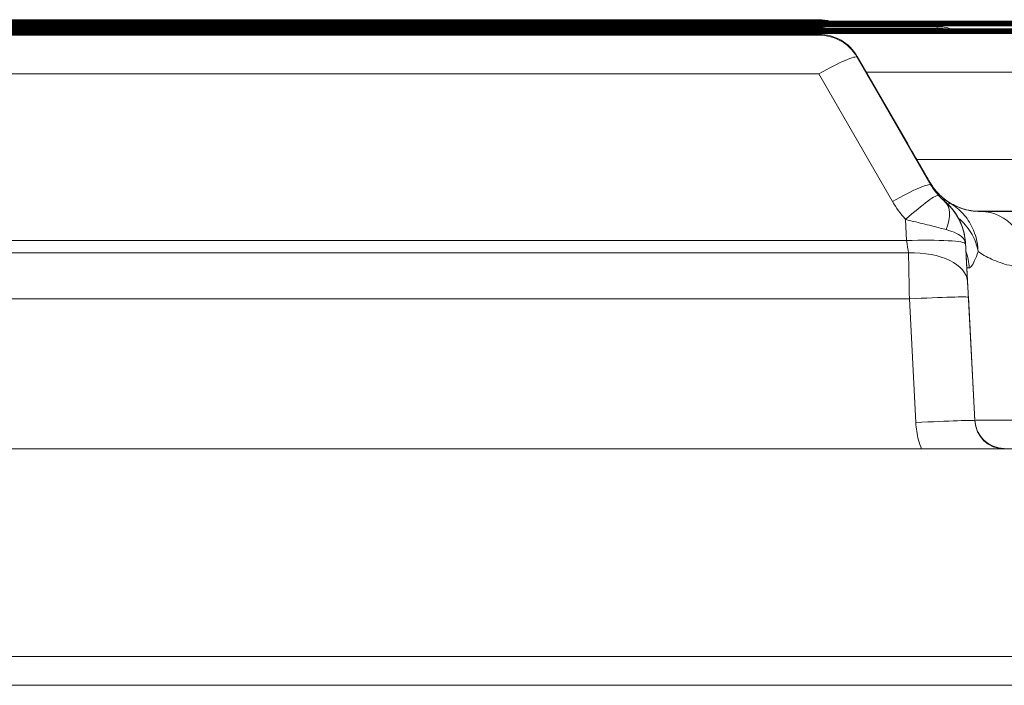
# Model space of a CAD drawing. Header units: inches. Extents: x 1 to 669, y 0 to 417.
# Tile 86 of 256: x 84.599 to 85.222, y 289.863 to 290.284. Entities that reach past the tile are written whole.
import ezdxf

# ---------------------------------------------------------------- set-up
doc = ezdxf.new("R2010")
doc.units = ezdxf.units.IN
doc.header["$LTSCALE"] = 12
doc.header["$MEASUREMENT"] = 0
doc.layers.get('0').update_dxf_attribs({"linetype": 'CONTINUOUS'})
doc.layers.add('X', color=1, linetype='CONTINUOUS')

# ---------------------------------------------------------------- blocks, each defined once
blk = doc.blocks.new('GASTRAIN')
at = {"layer": 'X', "lineweight": 0}
for p, q in [((-41.28418, 308.13956), (-37.76124, 308.13956)), ((-40.88058, 308.14053), (-38.16485, 308.14053)), ((-40.88058, 308.14005), (-38.16485, 308.14005)), ((-41.28418, 308.13907), (-37.76124, 308.13907)), ((-41.28418, 308.13858), (-37.76124, 308.13858)), ((-41.28418, 308.13809), (-37.76124, 308.13809)), ((-41.28418, 308.1376), (-37.76124, 308.1376)), ((-41.28418, 308.13711), (-37.76124, 308.13711)), ((-41.28418, 308.13663), (-37.76124, 308.13663)), ((-41.28418, 308.13467), (-37.76124, 308.13467)), ((-41.28418, 308.13418), (-37.76124, 308.13418)), ((-41.28418, 308.13369), (-37.74506, 308.13369)), ((-41.28418, 308.13321), (-37.76124, 308.13321)), ((-40.95532, 308.13614), (-38.0901, 308.13614)), ((-40.95532, 308.13516), (-38.0901, 308.13516)), ((-40.88058, 308.13565), (-38.16485, 308.13565)), ((-38.16485, 308.13516), (-38.16485, 308.13565)), ((-38.0901, 308.13516), (-38.0901, 308.13614)), ((-38.0901, 308.13467), (-38.0901, 308.13516)), ((-41.28418, 308.13272), (-37.76124, 308.13272)), ((-41.28418, 308.13223), (-37.76124, 308.13223)), ((-41.28418, 308.13174), (-37.76124, 308.13174)), ((-40.88058, 308.13125), (-38.16485, 308.13125)), ((-40.88058, 308.13076), (-38.16485, 308.13076)), ((-38.16485, 308.13076), (-38.16485, 308.13125)), ((-38.14057, 308.11724), (-38.10867, 308.062)), ((-38.10867, 308.06197), (-38.14057, 308.11724)), ((-38.10868, 308.06201), (-38.14057, 308.11724)), ((-38.14057, 308.11675), (-38.10867, 308.06151)), ((-38.09396, 308.03599), (-38.14057, 308.11675)), ((-38.10868, 308.06152), (-38.14057, 308.11675)), ((-38.16485, 308.10633), (-40.88058, 308.10633)), ((-38.16485, 308.10633), (-38.11824, 308.02558)), ((-37.76124, 308.10731), (-38.13484, 308.10731)), ((-37.72934, 308.05205), (-38.10292, 308.05205)), ((-38.09472, 308.03779), (-38.09472, 308.03786)), ((-38.09396, 308.036), (-38.09396, 308.03605)), ((-38.08528, 308.02562), (-38.08528, 308.0257)), ((-38.06623, 308.01948), (-37.8829, 308.01948)), ((-38.06236, 308.01929), (-38.06236, 308.01924)), ((-38.11002, 308.01426), (-38.10932, 308.0008)), ((-40.9361, 308.0008), (-38.10932, 308.0008)), ((-38.07206, 307.99909), (-38.07203, 307.99859)), ((-38.1081, 307.99305), (-40.93732, 307.99305)), ((-38.06618, 307.88715), (-38.07123, 307.98351)), ((-38.07123, 307.98351), (-38.07123, 307.98339)), ((-38.07027, 307.965), (-38.06618, 307.88684)), ((-38.10759, 307.96395), (-40.93783, 307.96395)), ((-38.10759, 307.96395), (-38.1035, 307.88578)), ((-38.06618, 307.88715), (-38.06618, 307.88684)), ((-38.09984, 307.86905), (-40.94553, 307.86905)), ((-38.09984, 307.86906), (-38.09975, 307.86905)), ((-37.84102, 307.86905), (-38.09975, 307.86905)), ((-38.04752, 307.86944), (-38.04752, 307.86913)), ((-37.84102, 307.73777), (-41.2044, 307.73777)), ((-37.84102, 307.71961), (-41.2044, 307.71961))]:
    blk.add_line(p, q, dxfattribs=at)
for centre, start in [((-38.16485, 308.11251), 74.82542), ((-38.16485, 308.11202), 79.28568), ((-38.16485, 308.10762), 79.28568), ((-38.0901, 308.10811), 71.38755), ((-38.0901, 308.10713), 79.28568), ((-38.16485, 308.10322), 30.00689), ((-38.16485, 308.10273), 30.00689)]:
    blk.add_arc(centre, 0.02803, start, 90, dxfattribs=at)
for centre, major_axis, ratio, start_param, end_param in [((-38.16485, 308.10273), (0.02427, 0.01401), 0.11148, 0.001053, 1.506539), ((-38.16485, 308.10322), (0.02427, 0.01401), 0.11148, 0.001053, 0.135529), ((-38.13295, 308.04796), (0.02427, 0.01401), 0.11148, 0.001053, 0.12799), ((-38.05936, 308.05899), (0.06783, -0.00035), 0.991651, -2.616599, -2.408961), ((-38.10335, 308.00419), (0.01804, 0.02145), 0.51539, -1.005865, -0.002071), ((-37.84102, 308.01892), (-0.26752, 0), 0.002092, -1.413603, -0.596427), ((-38.06236, 307.98187), (-0.00012, 0.03737), 0.827346, -1.522161, -0.003726), ((-38.10969, 308.00318), (0.00296, -0.01883), 0.000264, -1.443841, -1.002575), ((-38.1081, 307.97275), (0.03732, 0.00195), 0.542638, 0.000172, 1.54242), ((-37.84102, 307.98351), (-0.2302, 0), 0.002092, -0.114846, 0), ((-38.10759, 307.96305), (0.03732, 0.00196), 0.024053, 0.000108, 1.569536), ((-38.1035, 307.88488), (0.03732, 0.00196), 0.024053, 0.00011, 1.569536), ((-37.84102, 307.88715), (-0.22515, 0), 0.002092, -0.666244, 0), ((-38.04752, 307.88813), (-0.01869, 0), 0.999998, 0.05236, 1.57079)]:
    blk.add_ellipse(centre, major_axis=major_axis, ratio=ratio, start_param=start_param, end_param=end_param, dxfattribs=at)
at = {"layer": 'X', "lineweight": 0, "extrusion": (0, 0, -1)}
for centre, major_axis, ratio, start_param, end_param in [((-38.16485, 308.10322), (0.02427, 0.01402), 0.00003, 0, 0.001053), ((-38.16485, 308.10273), (0.02427, 0.01402), 0.00003, 0, 0.001053), ((-38.11824, 308.02198), (0.02427, 0.01401), 0.11148, -1.50654, -0.001052), ((-38.119, 308.02378), (0.02428, 0.014), 0.445599, -0.123437, -0.001103), ((-38.06012, 308.05865), (-0.02827, -0.02901), 0.962729, -0.165507, 0.265382), ((-38.05892, 308.05525), (-0.04021, 0), 0.975927, -0.719244, -0.512729), ((-38.11002, 308.01066), (0.02085, 0.01873), 0.095933, -1.484902, -0.001409), ((-38.09918, 308.00239), (0.01581, 0.02314), 0.636244, -0.216805, -0.002244), ((-38.0961, 308.00041), (0.01446, 0.02401), 0.104989, -0.312436, -0.001814), ((-38.10757, 307.96261), (0.00098, -0.05604), 0.000016, -2.145002, -1.594778), ((-38.10679, 307.98162), (0.00068, -0.03736), 0.99341, -1.89315, -1.604902), ((-38.10855, 307.98155), (0.03737, 0), 0.999998, -0.072653, -0.05236), ((-38.07025, 307.96457), (-0.00098, 0.01866), 0.00011, -1.547519, -0.996575), ((-38.04751, 307.88782), (-0.00829, -0.01676), 0.999713, -0.45907, 1.058932)]:
    blk.add_ellipse(centre, major_axis=major_axis, ratio=ratio, start_param=start_param, end_param=end_param, dxfattribs=at)
at = {"layer": 'X', "lineweight": 0}
for points in [[(-38.10867, 308.06201), (-38.10386, 308.05367), (-38.09906, 308.04536), (-38.09473, 308.03787)], [(-38.10867, 308.062), (-38.10699, 308.05909), (-38.10371, 308.05341), (-38.09905, 308.04534), (-38.09613, 308.0403), (-38.09472, 308.03786)], [(-38.10867, 308.06197), (-38.107, 308.05908), (-38.10374, 308.05342), (-38.09908, 308.04534), (-38.09615, 308.04026), (-38.09472, 308.03779)], [(-38.09396, 308.03605), (-38.09545, 308.03863), (-38.09853, 308.04395), (-38.10345, 308.05247), (-38.1069, 308.05844), (-38.10867, 308.06151)], [(-38.09396, 308.03605), (-38.09243, 308.03341), (-38.09074, 308.03118), (-38.089, 308.02927)], [(-38.08435, 308.00782), (-38.08183, 308.00713), (-38.07741, 308.00548), (-38.07316, 308.00266), (-38.0721, 307.99978), (-38.07203, 307.99859)], [(-38.07123, 307.98339), (-38.07123, 307.98338), (-38.07129, 307.98455), (-38.07157, 307.98992), (-38.07188, 307.99566), (-38.07206, 307.99909)], [(-38.07203, 307.99859), (-38.07189, 307.99582), (-38.07155, 307.98944), (-38.07116, 307.98198), (-38.0709, 307.97705), (-38.07078, 307.9747)], [(-38.1035, 307.88578), (-38.1034, 307.88395), (-38.103, 307.88026), (-38.10197, 307.87466), (-38.10064, 307.87093), (-38.09985, 307.86906)]]:
    blk.add_open_spline(points, degree=3, dxfattribs=at)
for points, knots in [([(-38.10867, 308.06152), (-38.10401, 308.05346), (-38.09938, 308.04542), (-38.09476, 308.03744), (-38.09436, 308.03675), (-38.09397, 308.03606)], [0, 0, 0, 0, 0.02811916, 0.02811916, 0.03079711, 0.03079711, 0.03079711, 0.03079711]), ([(-38.09472, 308.03786), (-38.09418, 308.03691), (-38.0936, 308.03601), (-38.09199, 308.03371), (-38.09092, 308.0324), (-38.08878, 308.03009), (-38.0877, 308.02906), (-38.08543, 308.02713), (-38.08423, 308.02624), (-38.08166, 308.02454), (-38.08028, 308.02376), (-38.07732, 308.02231), (-38.07572, 308.02167), (-38.07229, 308.02055), (-38.07045, 308.0201), (-38.06729, 308.01957), (-38.06598, 308.01943), (-38.06389, 308.01931), (-38.06312, 308.01929), (-38.06236, 308.01929)], [0, 0, 0, 0, 0.064483, 0.064483, 0.174091, 0.174091, 0.277679, 0.277679, 0.3889, 0.3889, 0.513039, 0.513039, 0.65446, 0.65446, 0.816438, 0.816438, 0.932193, 0.932193, 1, 1, 1, 1]), ([(-38.08897, 308.02925), (-38.08958, 308.02992), (-38.09015, 308.03058), (-38.0913, 308.03202), (-38.09187, 308.0328), (-38.09296, 308.0344), (-38.09347, 308.03521), (-38.09396, 308.03605)], [0, 0, 0, 0, 0.3333333, 0.3333333, 0.6666667, 0.6666667, 1, 1, 1, 1]), ([(-38.08528, 308.02562), (-38.08566, 308.02594), (-38.08606, 308.02629), (-38.08647, 308.02667), (-38.08689, 308.02704), (-38.08731, 308.02745), (-38.08776, 308.0279), (-38.08821, 308.02835), (-38.08868, 308.02885), (-38.08917, 308.02939)], [0, 0, 0, 0, 0.333333, 0.333333, 0.333333, 0.666667, 0.666667, 0.666667, 1, 1, 1, 1]), ([(-38.08897, 308.02925), (-38.08877, 308.02903), (-38.08853, 308.02877), (-38.08833, 308.02856), (-38.08812, 308.02834), (-38.08794, 308.02817), (-38.08775, 308.02797), (-38.08756, 308.02778), (-38.08736, 308.02758), (-38.08715, 308.02738), (-38.08694, 308.02718), (-38.08673, 308.02699), (-38.08652, 308.02679), (-38.08631, 308.0266), (-38.08609, 308.02641), (-38.08589, 308.02622), (-38.08568, 308.02604), (-38.08548, 308.02587), (-38.08528, 308.0257)], [0, 0, 0, 0, 0.1666667, 0.1666667, 0.1666667, 0.3333333, 0.3333333, 0.3333333, 0.5, 0.5, 0.5, 0.6666667, 0.6666667, 0.6666667, 0.8333333, 0.8333333, 0.8333333, 1, 1, 1, 1]), ([(-38.07206, 307.99909), (-38.07214, 308.00071), (-38.07233, 308.00232), (-38.07289, 308.00534), (-38.07324, 308.00676), (-38.07376, 308.00846), (-38.07386, 308.00877), (-38.07431, 308.01009), (-38.07469, 308.01109), (-38.07567, 308.01332), (-38.07628, 308.01454), (-38.07743, 308.01656), (-38.07794, 308.01737), (-38.0787, 308.01848), (-38.07892, 308.01879), (-38.07992, 308.02017), (-38.08075, 308.0212), (-38.08253, 308.02317), (-38.08347, 308.0241), (-38.08472, 308.02523), (-38.085, 308.02547), (-38.08528, 308.0257)], [0, 0, 0, 0, 0.15872, 0.15872, 0.301693, 0.301693, 0.333333, 0.333333, 0.438669, 0.438669, 0.57232, 0.57232, 0.666667, 0.666667, 0.703732, 0.703732, 0.833982, 0.833982, 0.96401, 0.96401, 1, 1, 1, 1]), ([(-38.07204, 307.9987), (-38.07219, 308.00204), (-38.07284, 308.00567), (-38.07394, 308.00895), (-38.07506, 308.01226), (-38.07656, 308.01525), (-38.07845, 308.01804), (-38.08035, 308.02084), (-38.08267, 308.02342), (-38.08528, 308.02562)], [0.0036106, 0.0036106, 0.0036106, 0.0036106, 0.3333355, 0.3333355, 0.3333355, 0.6666678, 0.6666678, 0.6666678, 1, 1, 1, 1]), ([(-38.08527, 308.02569), (-38.08218, 308.02308), (-38.07948, 308.01993), (-38.07534, 308.01307), (-38.07382, 308.0093), (-38.07283, 308.00497), (-38.07274, 308.0045), (-38.07265, 308.00404)], [0, 0, 0, 0, 0.01216135, 0.01216135, 0.02410694, 0.02410694, 0.0255368, 0.0255368, 0.0255368, 0.0255368]), ([(-38.08164, 308.02442), (-38.08187, 308.02456), (-38.08209, 308.0247), (-38.0823, 308.02483), (-38.0825, 308.02496), (-38.08269, 308.02508), (-38.08287, 308.0252), (-38.08306, 308.02532), (-38.08323, 308.02544), (-38.0834, 308.02555)], [0, 0, 0, 0, 0.3333333, 0.3333333, 0.3333333, 0.6666666, 0.6666666, 0.6666666, 1, 1, 1, 1]), ([(-38.06236, 308.01924), (-38.06467, 308.01922), (-38.06682, 308.01942), (-38.07088, 308.0201), (-38.07276, 308.0206), (-38.07626, 308.02176), (-38.07784, 308.02244), (-38.0801, 308.02355), (-38.08091, 308.02399), (-38.08164, 308.02442)], [0, 0, 0, 0, 0.2480173, 0.2480173, 0.5131098, 0.5131098, 0.8054656, 0.8054656, 1, 1, 1, 1]), ([(-38.08164, 308.02442), (-38.08128, 308.0242), (-38.08092, 308.02397), (-38.08056, 308.02374), (-38.07762, 308.02182), (-38.07495, 308.01944), (-38.07265, 308.01668), (-38.07241, 308.0164), (-38.07218, 308.01611), (-38.07195, 308.01582), (-38.06969, 308.01293), (-38.06785, 308.00965), (-38.06653, 308.00615), (-38.06644, 308.00593), (-38.06636, 308.0057), (-38.06628, 308.00548), (-38.06498, 308.00182), (-38.06424, 307.99793), (-38.06411, 307.99392)], [0, 0, 0, 0, 0.0361574, 0.0361574, 0.0361574, 0.3333333, 0.3333333, 0.3333333, 0.3639402, 0.3639402, 0.3639402, 0.6666667, 0.6666667, 0.6666667, 0.6857847, 0.6857847, 0.6857847, 1, 1, 1, 1]), ([(-38.07669, 308.01524), (-38.07624, 308.01486), (-38.0758, 308.01448), (-38.07537, 308.01408), (-38.07236, 308.0113), (-38.06986, 308.00812), (-38.06794, 308.00469), (-38.06603, 308.00126), (-38.06472, 307.99755), (-38.06411, 307.99392)], [0.2860052, 0.2860052, 0.2860052, 0.2860052, 0.3333333, 0.3333333, 0.3333333, 0.6666667, 0.6666667, 0.6666667, 1, 1, 1, 1]), ([(-38.11002, 308.01426), (-38.10888, 308.01397), (-38.10773, 308.01368), (-38.10459, 308.01289), (-38.1026, 308.0124), (-38.0987, 308.01144), (-38.09679, 308.01097), (-38.09392, 308.01026), (-38.09291, 308.01001), (-38.09134, 308.00962), (-38.09075, 308.00947), (-38.08877, 308.00897), (-38.08742, 308.00863), (-38.08553, 308.00813), (-38.08493, 308.00797), (-38.08435, 308.00782)], [0, 0, 0, 0, 0.120826, 0.120826, 0.333333, 0.333333, 0.54737, 0.54737, 0.666667, 0.666667, 0.738562, 0.738562, 0.915437, 0.915437, 1, 1, 1, 1]), ([(-38.10932, 308.0008), (-38.09984, 308.00128), (-38.08996, 308.00112), (-38.08302, 308.00076), (-38.07609, 308.00039), (-38.0721, 307.99981), (-38.07203, 307.99859)], [0, 0, 0, 0, 0.5, 0.5, 0.5, 1, 1, 1, 1]), ([(-38.06411, 307.99392), (-38.06486, 307.99165), (-38.06559, 307.98975), (-38.06628, 307.98821), (-38.06698, 307.98667), (-38.06764, 307.9855), (-38.06821, 307.98472), (-38.06879, 307.98394), (-38.06928, 307.98356), (-38.06971, 307.98356)], [0, 0, 0, 0, 0.3333333, 0.3333333, 0.3333333, 0.6666667, 0.6666667, 0.6666667, 1, 1, 1, 1]), ([(-38.03148, 307.98378), (-38.03596, 307.98386), (-38.04025, 307.9843), (-38.04839, 307.98617), (-38.05222, 307.9876), (-38.05887, 307.99059), (-38.06172, 307.99215), (-38.06411, 307.99392)], [0, 0, 0, 0, 0.3333333, 0.3333333, 0.6666667, 0.6666667, 1, 1, 1, 1]), ([(-38.09975, 307.86905), (-38.0967, 307.86905), (-38.09367, 307.86905), (-38.08756, 307.86905), (-38.08452, 307.86906), (-38.07651, 307.86906), (-38.07188, 307.86907), (-38.05911, 307.86909), (-38.05283, 307.86911), (-38.04807, 307.86912), (-38.04793, 307.86912), (-38.04752, 307.86913)], [-0.1221351, -0.1221351, -0.1221351, -0.1221351, -0.1058526, -0.1058526, -0.0887434, -0.0887434, -0.0591746, -0.0591746, 0, 0, 0.0035485, 0.0035485, 0.0035485, 0.0035485])]:
    blk.add_open_spline(points, degree=3, knots=knots, dxfattribs=at)

msp = doc.modelspace()

# ---------------------------------------------------------------- block references
msp.add_blockref('GASTRAIN', (123.26937, -17.85695))

doc.saveas('drawing.dxf')
